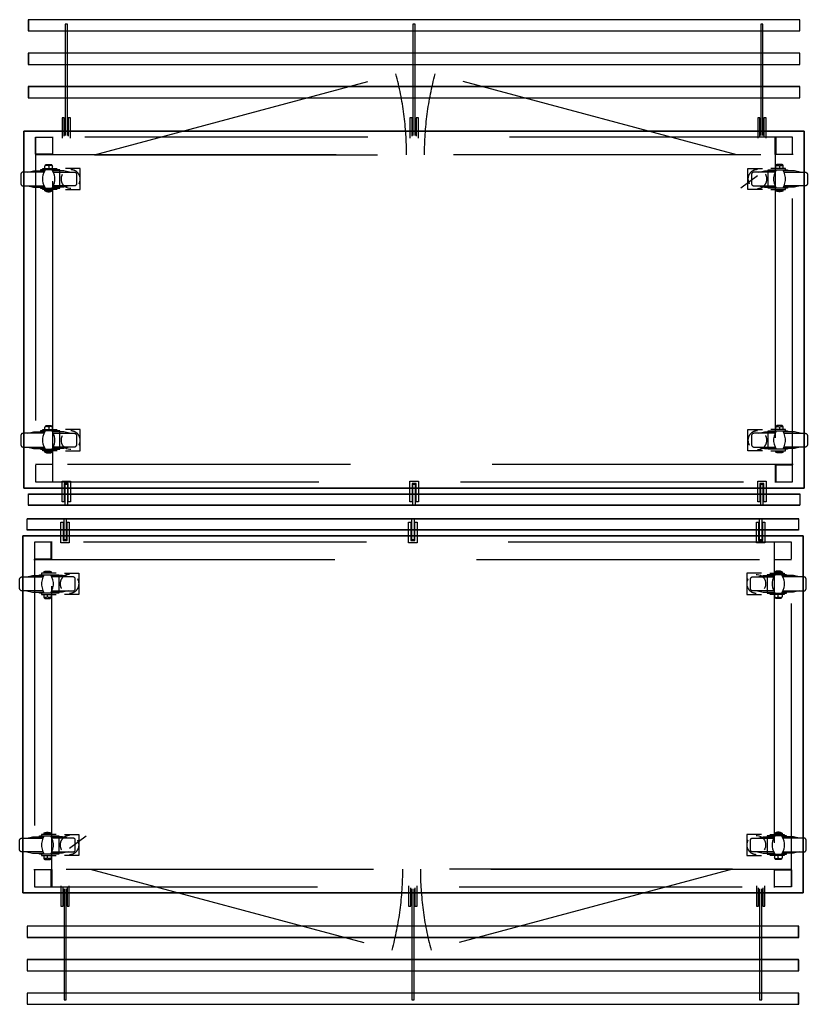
# Model space of a CAD drawing. Header units: millimetres. Extents: x -110 to 230337154, y -20 to 1103899040.
# Tile 50 of 58: x 115191295 to 115193062, y 551936445 to 551938652. Entities that reach past the tile are written whole.
import ezdxf

# ---------------------------------------------------------------- set-up
doc = ezdxf.new("R2010")
doc.units = ezdxf.units.MM
doc.header["$LTSCALE"] = 50
doc.linetypes.add('DASHED', pattern=[19.05, 12.7, -6.35])
doc.layers.get('0').update_dxf_attribs({"lineweight": 5})
doc.layers.add('2D APPARATUUR', color=7, linetype='Continuous')
doc.layers.add('2D APPARATUUR ONDERBOUW', color=40, linetype='DASHED')

# ---------------------------------------------------------------- blocks, each defined once
blk = doc.blocks.new('*U68')
at = {"layer": '2D APPARATUUR ONDERBOUW'}
for q in [(676.1, 181.2), (700, 0)]:
    blk.add_line((0, 0), q, dxfattribs=at)
blk.add_arc((0.6, 0), 699.4, 0, 15.01, dxfattribs=at)
blk = doc.blocks.new('Uitgiftemeubel enkel')
at = {"layer": '2D APPARATUUR'}
for p, q in [((1746.9, 1299.9), (16.8, 1299.9)), ((16.8, 1299.9), (16.8, 1274.8)), ((99.5, 1290.1), (99.5, 1040.8)), ((104.5, 1290.1), (99.5, 1290.1)), ((104.5, 1040.8), (104.5, 1290.1)), ((879.5, 1290.1), (879.5, 1040.8)), ((884.5, 1290.1), (879.5, 1290.1)), ((884.5, 1040.8), (884.5, 1290.1)), ((1659.4, 1290.1), (1659.4, 1040.8)), ((1664.5, 1290.1), (1659.4, 1290.1)), ((1664.5, 1040.8), (1664.5, 1290.1)), ((1746.9, 1274.8), (1746.9, 1299.9)), ((16.8, 1274.8), (1746.9, 1274.8)), ((1746.9, 1225.1), (16.8, 1225.1)), ((16.8, 1225.1), (16.8, 1199.9)), ((1746.9, 1199.9), (1746.9, 1225.1)), ((16.8, 1199.9), (1746.9, 1199.9)), ((1746.9, 1150.2), (16.8, 1150.2)), ((16.8, 1150.2), (16.8, 1124.8)), ((1746.9, 1124.8), (1746.9, 1150.2)), ((16.8, 1124.8), (1746.9, 1124.8)), ((97.6, 1080.2), (92.6, 1080.2)), ((92.6, 1080.2), (92.6, 1034.2)), ((97.6, 1039.2), (97.6, 1080.2)), ((106.6, 1080.2), (106.6, 1039.2)), ((111.7, 1080.2), (106.6, 1080.2)), ((111.7, 1034.2), (111.7, 1080.2)), ((877.6, 1080.2), (872.6, 1080.2)), ((872.6, 1080.2), (872.6, 1034.2)), ((877.6, 1039.2), (877.6, 1080.2)), ((886.6, 1080.2), (886.6, 1039.2)), ((891.6, 1080.2), (886.6, 1080.2)), ((891.6, 1034.2), (891.6, 1080.2)), ((1657.6, 1080.2), (1652.6, 1080.2)), ((1652.6, 1080.2), (1652.6, 1034.2)), ((1657.6, 1039.2), (1657.6, 1080.2)), ((1666.6, 1080.2), (1666.6, 1039.2)), ((1671.6, 1080.2), (1666.6, 1080.2)), ((1671.6, 1034.2), (1671.6, 1080.2)), ((6.7, 249.8), (6.7, 1050.2)), ((6.7, 1050.2), (1757, 1050.2)), ((1757, 1050.2), (1757, 249.8)), ((92.6, 219.7), (92.6, 265.7)), ((92.6, 265.7), (111.7, 265.7)), ((111.7, 265.7), (111.7, 219.7)), ((872.6, 219.7), (872.6, 265.7)), ((872.6, 265.7), (891.6, 265.7)), ((891.6, 265.7), (891.6, 219.7)), ((1652.6, 219.7), (1652.6, 265.7)), ((1652.6, 265.7), (1671.6, 265.7)), ((1671.6, 265.7), (1671.6, 219.7)), ((1757, 249.8), (6.7, 249.8)), ((106.6, 260.7), (97.6, 260.7)), ((97.6, 260.7), (97.6, 219.7)), ((99.5, 211.5), (99.5, 259.1)), ((99.5, 259.1), (104.5, 259.1)), ((104.5, 259.1), (104.5, 211.5)), ((106.6, 219.7), (106.6, 260.7)), ((886.6, 260.7), (877.6, 260.7)), ((877.6, 260.7), (877.6, 219.7)), ((879.5, 211.5), (879.5, 259.1)), ((879.5, 259.1), (884.5, 259.1)), ((884.5, 259.1), (884.5, 211.5)), ((886.6, 219.7), (886.6, 260.7)), ((1666.6, 260.7), (1657.6, 260.7)), ((1657.6, 260.7), (1657.6, 219.7)), ((1659.4, 211.5), (1659.4, 259.1)), ((1659.4, 259.1), (1664.5, 259.1)), ((1664.5, 259.1), (1664.5, 211.5)), ((1666.6, 219.7), (1666.6, 260.7)), ((16.8, 236.9), (1746.9, 236.9)), ((1746.9, 211.5), (16.8, 211.5)), ((97.6, 219.7), (92.6, 219.7)), ((111.7, 219.7), (106.6, 219.7)), ((877.6, 219.7), (872.6, 219.7)), ((891.6, 219.7), (886.6, 219.7)), ((1657.6, 219.7), (1652.6, 219.7)), ((1671.6, 219.7), (1666.6, 219.7))]:
    blk.add_line(p, q, dxfattribs=at)
for points in [[(17.2, 1299.6), (17.2, 1274.7), (1747, 1274.7), (1747, 1299.6)], [(17.2, 1224.7), (17.2, 1199.8), (1747, 1199.8), (1747, 1224.7)], [(17.2, 1124.7), (1747, 1124.7), (1747, 1149.8), (17.2, 1149.8)], [(17.2, 237), (1747, 237), (1747, 211.8), (17.2, 211.8)]]:
    blk.add_lwpolyline(points, close=True, dxfattribs=at)
at = {"layer": '2D APPARATUUR', "color": 7, "lineweight": 25}
blk.add_lwpolyline([(7.1, 1050.2), (7.1, 250.1), (1757.1, 250.1), (1757.1, 1050.2)], close=True, dxfattribs=at)
at = {"layer": '2D APPARATUUR ONDERBOUW'}
for p, q in [((72, 997.8), (72, 1037.8)), ((1692, 997.8), (1692, 1037.8)), ((33.3, 998.9), (33.3, 1036.4)), ((33.3, 1036.4), (70.9, 1036.4)), ((70.9, 1036.4), (70.9, 998.9)), ((1693.3, 1036.4), (1693.3, 998.9)), ((1730.9, 1036.4), (1693.3, 1036.4)), ((1730.9, 998.9), (1730.9, 1036.4)), ((32, 997.8), (72, 997.8)), ((70.9, 998.9), (33.3, 998.9)), ((1731.9, 997.8), (1692, 997.8)), ((1693.3, 998.9), (1730.9, 998.9)), ((54, 971.6), (54.8, 973.2)), ((54.8, 972.4), (54, 971.6)), ((54, 966.6), (54, 971.6)), ((54.8, 973.2), (55.6, 974.5)), ((55.8, 972.9), (54.8, 972.4)), ((55.6, 974.5), (56.6, 975.6)), ((56.6, 973.5), (55.8, 972.9)), ((56.6, 975.6), (68.5, 975.6)), ((57.7, 973.5), (56.6, 973.5)), ((59, 973.5), (57.7, 973.5)), ((60.1, 973.5), (59, 973.5)), ((60.9, 972.9), (60.1, 973.5)), ((61.9, 972.4), (60.9, 972.9)), ((62.7, 971.6), (61.9, 972.4)), ((63.2, 972.4), (62.7, 971.6)), ((62.7, 971.6), (62.7, 966.6)), ((64.3, 972.9), (63.2, 972.4)), ((65.4, 973.5), (64.3, 972.9)), ((66.4, 973.5), (65.4, 973.5)), ((67.5, 973.5), (66.4, 973.5)), ((68.5, 973.5), (67.5, 973.5)), ((68.5, 975.6), (69.6, 974.5)), ((69.3, 972.9), (68.5, 973.5)), ((70.4, 972.4), (69.3, 972.9)), ((69.6, 974.5), (70.4, 973.2)), ((70.4, 973.2), (71.2, 971.6)), ((71.2, 971.6), (70.4, 972.4)), ((71.2, 966.6), (71.2, 971.6)), ((1693.6, 973.2), (1693, 971.6)), ((1693, 971.6), (1693.8, 972.4)), ((1693, 966.6), (1693, 971.6)), ((1694.4, 974.5), (1693.6, 973.2)), ((1693.8, 972.4), (1694.6, 972.9)), ((1695.4, 975.6), (1694.4, 974.5)), ((1694.6, 972.9), (1695.7, 973.5)), ((1707.6, 975.6), (1695.4, 975.6)), ((1695.7, 973.5), (1696.7, 973.5)), ((1696.7, 973.5), (1697.8, 973.5)), ((1697.8, 973.5), (1698.9, 973.5)), ((1698.9, 973.5), (1699.9, 972.9)), ((1699.9, 972.9), (1700.7, 972.4)), ((1700.7, 972.4), (1701.5, 971.6)), ((1701.5, 971.6), (1702.3, 972.4)), ((1701.5, 971.6), (1701.5, 966.6)), ((1702.3, 972.4), (1703.1, 972.9)), ((1703.1, 972.9), (1704.2, 973.5)), ((1704.2, 973.5), (1705.2, 973.5)), ((1705.2, 973.5), (1706.3, 973.5)), ((1706.3, 973.5), (1707.3, 973.5)), ((1707.3, 973.5), (1708.4, 972.9)), ((1708.7, 974.5), (1707.6, 975.6)), ((1708.4, 972.9), (1709.2, 972.4)), ((1709.4, 973.2), (1708.7, 974.5)), ((1709.2, 972.4), (1710, 971.6)), ((1710, 971.6), (1709.4, 973.2)), ((1710, 966.6), (1710, 971.6)), ((0.3, 954.2), (0, 953.4)), ((0, 953.4), (0, 932.5)), ((0.5, 955), (0.3, 954.2)), ((0.8, 955.7), (0.5, 955)), ((1.3, 956.5), (0.8, 955.7)), ((1.9, 957.1), (1.3, 956.5)), ((2.6, 957.6), (1.9, 957.1)), ((3.4, 958.1), (2.6, 957.6)), ((4.2, 958.4), (3.4, 958.1)), ((5, 958.4), (4.2, 958.4)), ((52.7, 958.4), (5, 958.4)), ((15.9, 958.4), (28.8, 961.3)), ((28.8, 961.3), (54.2, 961.3)), ((87.8, 963.4), (44.2, 963.4)), ((44.2, 963.4), (44.2, 961.3)), ((49.2, 964.2), (49.2, 966.6)), ((49.2, 966.6), (81.8, 966.6)), ((49.5, 946), (50.5, 952)), ((50.5, 952), (52.4, 957.9)), ((52.4, 957.9), (55.3, 963.4)), ((69.8, 963.4), (72.8, 957.9)), ((96.3, 961.3), (71.2, 961.3)), ((72.5, 958.4), (120.1, 958.4)), ((72.8, 957.9), (74.9, 952)), ((74.9, 952), (75.7, 946)), ((87.8, 922.4), (87.8, 963.4)), ((91.5, 947.8), (92.9, 951.5)), ((92.9, 951.5), (93.9, 953.4)), ((109.3, 958.4), (96.3, 961.3)), ((133.3, 966.6), (100.5, 966.6)), ((120.1, 958.4), (120.9, 958.4)), ((120.9, 958.4), (121.7, 958.1)), ((121.7, 958.1), (122.5, 957.6)), ((122.5, 957.6), (123.3, 957.1)), ((123.3, 957.1), (123.8, 956.5)), ((123.8, 956.5), (124.4, 955.7)), ((124.4, 955.7), (124.9, 955)), ((124.9, 955), (125.1, 954.2)), ((125.1, 954.2), (125.1, 953.4)), ((125.1, 953.4), (125.1, 932.5)), ((133.3, 919.2), (133.3, 966.6)), ((1652, 950.2), (1614.5, 922.7)), ((1630.9, 919.2), (1630.9, 966.6)), ((1630.9, 966.6), (1663.7, 966.6)), ((1639.3, 955), (1639.1, 954.2)), ((1639.1, 954.2), (1639.1, 953.4)), ((1639.1, 953.4), (1639.1, 932.5)), ((1639.6, 955.7), (1639.3, 955)), ((1640.1, 956.5), (1639.6, 955.7)), ((1640.9, 957.1), (1640.1, 956.5)), ((1641.5, 957.6), (1640.9, 957.1)), ((1642.2, 958.1), (1641.5, 957.6)), ((1643, 958.4), (1642.2, 958.1)), ((1644.1, 958.4), (1643, 958.4)), ((1691.5, 958.4), (1644.1, 958.4)), ((1654.9, 958.4), (1667.9, 961.3)), ((1667.9, 961.3), (1693, 961.3)), ((1676.1, 922.4), (1676.1, 963.4)), ((1676.1, 963.4), (1719.8, 963.4)), ((1715, 966.6), (1682.2, 966.6)), ((1689.3, 952), (1688.3, 946)), ((1691.5, 957.9), (1689.3, 952)), ((1694.4, 963.4), (1691.5, 957.9)), ((1711.8, 957.9), (1708.9, 963.4)), ((1735.1, 961.3), (1710, 961.3)), ((1711.6, 958.4), (1758.9, 958.4)), ((1713.7, 952), (1711.8, 957.9)), ((1714.7, 946), (1713.7, 952)), ((1715, 964.2), (1715, 966.6)), ((1719.8, 963.4), (1719.8, 961.3)), ((1748.1, 958.4), (1735.1, 961.3)), ((1758.9, 958.4), (1760, 958.4)), ((1760, 958.4), (1760.8, 958.1)), ((1760.8, 958.1), (1761.6, 957.6)), ((1761.6, 957.6), (1762.4, 957.1)), ((1762.4, 957.1), (1762.9, 956.5)), ((1762.9, 956.5), (1763.4, 955.7)), ((1763.4, 955.7), (1763.7, 955)), ((1763.7, 955), (1764, 954.2)), ((1764, 954.2), (1764, 953.4)), ((1764, 953.4), (1764, 932.5)), ((0, 932.5), (0.3, 931.4)), ((0.3, 931.4), (0.5, 930.6)), ((0.5, 930.6), (0.8, 929.8)), ((0.8, 929.8), (1.3, 929.3)), ((1.3, 929.3), (1.9, 928.5)), ((1.9, 928.5), (2.6, 928)), ((2.6, 928), (3.4, 927.7)), ((3.4, 927.7), (4.2, 927.4)), ((4.2, 927.4), (5, 927.4)), ((5, 927.4), (52.7, 927.4)), ((15.9, 927.4), (28.8, 924.3)), ((49.5, 939.9), (49.5, 946)), ((50.5, 933.8), (49.5, 939.9)), ((52.4, 927.7), (50.5, 933.8)), ((55.3, 922.4), (52.4, 927.7)), ((72.8, 927.7), (69.8, 922.4)), ((120.1, 927.4), (72.5, 927.4)), ((74.9, 933.8), (72.8, 927.7)), ((75.7, 939.9), (74.9, 933.8)), ((75.7, 946), (75.7, 939.9)), ((91, 943.8), (91.5, 947.8)), ((91, 939.6), (91, 943.8)), ((92.1, 935.9), (91, 939.6)), ((93.7, 932.2), (92.1, 935.9)), ((96, 928.8), (93.7, 932.2)), ((99, 926.1), (96, 928.8)), ((109.3, 927.4), (96.3, 924.3)), ((120.9, 927.4), (120.1, 927.4)), ((121.7, 927.7), (120.9, 927.4)), ((122.5, 928), (121.7, 927.7)), ((123.3, 928.5), (122.5, 928)), ((123.8, 929.3), (123.3, 928.5)), ((124.4, 929.8), (123.8, 929.3)), ((124.9, 930.6), (124.4, 929.8)), ((125.1, 931.4), (124.9, 930.6)), ((125.1, 932.5), (125.1, 931.4)), ((1639.1, 932.5), (1639.1, 931.4)), ((1639.1, 931.4), (1639.3, 930.6)), ((1639.3, 930.6), (1639.6, 929.8)), ((1639.6, 929.8), (1640.1, 929.3)), ((1640.1, 929.3), (1640.9, 928.5)), ((1640.9, 928.5), (1641.5, 928)), ((1641.5, 928), (1642.2, 927.7)), ((1642.2, 927.7), (1643, 927.4)), ((1643, 927.4), (1644.1, 927.4)), ((1644.1, 927.4), (1691.5, 927.4)), ((1654.9, 927.4), (1667.9, 924.3)), ((1688.3, 946), (1688.3, 939.9)), ((1688.3, 939.9), (1689.3, 933.8)), ((1689.3, 933.8), (1691.5, 927.7)), ((1691.5, 927.7), (1694.4, 922.4)), ((1708.9, 922.4), (1711.8, 927.7)), ((1758.9, 927.4), (1711.6, 927.4)), ((1711.8, 927.7), (1713.7, 933.8)), ((1713.7, 933.8), (1714.7, 939.9)), ((1714.7, 939.9), (1714.7, 946)), ((1748.1, 927.4), (1735.1, 924.3)), ((1760, 927.4), (1758.9, 927.4)), ((1760.8, 927.7), (1760, 927.4)), ((1761.6, 928), (1760.8, 927.7)), ((1762.4, 928.5), (1761.6, 928)), ((1762.9, 929.3), (1762.4, 928.5)), ((1763.4, 929.8), (1762.9, 929.3)), ((1763.7, 930.6), (1763.4, 929.8)), ((1764, 931.4), (1763.7, 930.6)), ((1764, 932.5), (1764, 931.4)), ((28.8, 924.3), (54.2, 924.3)), ((44.2, 924.3), (44.2, 922.4)), ((44.2, 922.4), (87.8, 922.4)), ((49.2, 919.2), (49.2, 921.6)), ((81.8, 919.2), (49.2, 919.2)), ((54, 916.1), (54, 919.2)), ((54, 916.1), (57.4, 914.7)), ((71.2, 916.1), (54, 916.1)), ((57.4, 914.7), (60.9, 914.2)), ((60.9, 914.2), (64.3, 914.2)), ((64.3, 914.2), (67.7, 914.7)), ((67.7, 914.7), (71.2, 916.1)), ((96.3, 924.3), (71.2, 924.3)), ((71.2, 916.1), (71.2, 919.2)), ((102.4, 924), (99, 926.1)), ((100.5, 919.2), (133.3, 919.2)), ((106.1, 922.4), (102.4, 924)), ((110.1, 921.6), (106.1, 922.4)), ((111.9, 921.6), (110.1, 921.6)), ((1663.7, 919.2), (1630.9, 919.2)), ((1667.9, 924.3), (1693, 924.3)), ((1719.8, 922.4), (1676.1, 922.4)), ((1682.2, 919.2), (1715, 919.2)), ((1693, 916.1), (1693, 919.2)), ((1696.2, 914.7), (1693, 916.1)), ((1693, 916.1), (1710, 916.1)), ((1699.7, 914.2), (1696.2, 914.7)), ((1703.4, 914.2), (1699.7, 914.2)), ((1706.8, 914.7), (1703.4, 914.2)), ((1710, 916.1), (1706.8, 914.7)), ((1735.1, 924.3), (1710, 924.3)), ((1710, 916.1), (1710, 919.2)), ((1715, 919.2), (1715, 921.6)), ((1719.8, 924.3), (1719.8, 922.4)), ((15.9, 373.1), (28.8, 376.1)), ((28.8, 376.1), (54.2, 376.1)), ((87.8, 378.2), (44.2, 378.2)), ((44.2, 378.2), (44.2, 376.1)), ((49.2, 378.7), (49.2, 381.3)), ((49.2, 381.3), (81.8, 381.3)), ((52.4, 372.6), (55.3, 378.2)), ((54, 386.4), (54.8, 387.7)), ((54.8, 387.2), (54, 386.4)), ((54, 381.3), (54, 386.4)), ((54.8, 387.7), (55.6, 389)), ((55.8, 387.7), (54.8, 387.2)), ((55.6, 389), (56.6, 390.3)), ((56.6, 388), (55.8, 387.7)), ((56.6, 390.3), (68.5, 390.3)), ((57.7, 388.2), (56.6, 388)), ((59, 388.2), (57.7, 388.2)), ((60.1, 388), (59, 388.2)), ((60.9, 387.7), (60.1, 388)), ((61.9, 387.2), (60.9, 387.7)), ((62.7, 386.4), (61.9, 387.2)), ((63.2, 387.2), (62.7, 386.4)), ((62.7, 386.4), (62.7, 381.3)), ((64.3, 387.7), (63.2, 387.2)), ((65.4, 388), (64.3, 387.7)), ((66.4, 388.2), (65.4, 388)), ((67.5, 388.2), (66.4, 388.2)), ((68.5, 388), (67.5, 388.2)), ((68.5, 390.3), (69.6, 389)), ((69.3, 387.7), (68.5, 388)), ((70.4, 387.2), (69.3, 387.7)), ((69.6, 389), (70.4, 387.7)), ((69.8, 378.2), (72.8, 372.6)), ((70.4, 387.7), (71.2, 386.4)), ((71.2, 386.4), (70.4, 387.2)), ((71.2, 381.3), (71.2, 386.4)), ((96.3, 376.1), (71.2, 376.1)), ((87.8, 337.2), (87.8, 378.2)), ((109.3, 373.1), (96.3, 376.1)), ((133.3, 381.3), (100.5, 381.3)), ((133.3, 333.7), (133.3, 381.3)), ((1630.9, 333.7), (1630.9, 381.3)), ((1630.9, 381.3), (1663.7, 381.3)), ((1654.9, 373.1), (1667.9, 376.1)), ((1667.9, 376.1), (1693, 376.1)), ((1676.1, 337.2), (1676.1, 378.2)), ((1676.1, 378.2), (1719.8, 378.2)), ((1715, 381.3), (1682.2, 381.3)), ((1694.4, 378.2), (1691.5, 372.6)), ((1693.6, 387.7), (1693, 386.4)), ((1693, 386.4), (1693.8, 387.2)), ((1693, 381.3), (1693, 386.4)), ((1694.4, 389), (1693.6, 387.7)), ((1693.8, 387.2), (1694.6, 387.7)), ((1695.4, 390.3), (1694.4, 389)), ((1694.6, 387.7), (1695.7, 388)), ((1707.6, 390.3), (1695.4, 390.3)), ((1695.7, 388), (1696.7, 388.2)), ((1696.7, 388.2), (1697.8, 388.2)), ((1697.8, 388.2), (1698.9, 388)), ((1698.9, 388), (1699.9, 387.7)), ((1699.9, 387.7), (1700.7, 387.2)), ((1700.7, 387.2), (1701.5, 386.4)), ((1701.5, 386.4), (1702.3, 387.2)), ((1701.5, 386.4), (1701.5, 381.3)), ((1702.3, 387.2), (1703.1, 387.7)), ((1703.1, 387.7), (1704.2, 388)), ((1704.2, 388), (1705.2, 388.2)), ((1705.2, 388.2), (1706.3, 388.2)), ((1706.3, 388.2), (1707.3, 388)), ((1707.3, 388), (1708.4, 387.7)), ((1708.7, 389), (1707.6, 390.3)), ((1708.4, 387.7), (1709.2, 387.2)), ((1709.4, 387.7), (1708.7, 389)), ((1711.8, 372.6), (1708.9, 378.2)), ((1709.2, 387.2), (1710, 386.4)), ((1710, 386.4), (1709.4, 387.7)), ((1710, 381.3), (1710, 386.4)), ((1735.1, 376.1), (1710, 376.1)), ((1715, 378.7), (1715, 381.3)), ((1719.8, 378.2), (1719.8, 376.1)), ((1748.1, 373.1), (1735.1, 376.1)), ((0.3, 368.9), (0, 368.1)), ((0, 368.1), (0, 347)), ((0.5, 369.7), (0.3, 368.9)), ((0.8, 370.5), (0.5, 369.7)), ((1.3, 371.3), (0.8, 370.5)), ((1.9, 371.8), (1.3, 371.3)), ((2.6, 372.4), (1.9, 371.8)), ((3.4, 372.9), (2.6, 372.4)), ((4.2, 372.9), (3.4, 372.9)), ((5, 373.1), (4.2, 372.9)), ((52.7, 373.1), (5, 373.1)), ((49.5, 360.7), (50.5, 366.8)), ((49.5, 354.4), (49.5, 360.7)), ((50.5, 348.3), (49.5, 354.4)), ((50.5, 366.8), (52.4, 372.6)), ((72.5, 373.1), (120.1, 373.1)), ((72.8, 372.6), (74.9, 366.8)), ((74.9, 366.8), (75.7, 360.7)), ((75.7, 354.4), (74.9, 348.3)), ((75.7, 360.7), (75.7, 354.4)), ((91, 358.3), (91.5, 362.3)), ((91, 354.4), (91, 358.3)), ((92.1, 350.4), (91, 354.4)), ((91.5, 362.3), (92.9, 366.3)), ((92.9, 366.3), (93.9, 368.1)), ((120.1, 373.1), (120.9, 372.9)), ((120.9, 372.9), (121.7, 372.9)), ((121.7, 372.9), (122.5, 372.4)), ((122.5, 372.4), (123.3, 371.8)), ((123.3, 371.8), (123.8, 371.3)), ((123.8, 371.3), (124.4, 370.5)), ((124.4, 370.5), (124.9, 369.7)), ((124.9, 369.7), (125.1, 368.9)), ((125.1, 368.9), (125.1, 368.1)), ((125.1, 368.1), (125.1, 347)), ((1639.3, 369.7), (1639.1, 368.9)), ((1639.1, 368.9), (1639.1, 368.1)), ((1639.1, 368.1), (1639.1, 347)), ((1639.6, 370.5), (1639.3, 369.7)), ((1640.1, 371.3), (1639.6, 370.5)), ((1640.9, 371.8), (1640.1, 371.3)), ((1641.5, 372.4), (1640.9, 371.8)), ((1642.2, 372.9), (1641.5, 372.4)), ((1643, 372.9), (1642.2, 372.9)), ((1644.1, 373.1), (1643, 372.9)), ((1691.5, 373.1), (1644.1, 373.1)), ((1689.3, 366.8), (1688.3, 360.7)), ((1688.3, 360.7), (1688.3, 354.4)), ((1688.3, 354.4), (1689.3, 348.3)), ((1691.5, 372.6), (1689.3, 366.8)), ((1711.6, 373.1), (1758.9, 373.1)), ((1713.7, 366.8), (1711.8, 372.6)), ((1714.7, 360.7), (1713.7, 366.8)), ((1713.7, 348.3), (1714.7, 354.4)), ((1714.7, 354.4), (1714.7, 360.7)), ((1758.9, 373.1), (1760, 372.9)), ((1760, 372.9), (1760.8, 372.9)), ((1760.8, 372.9), (1761.6, 372.4)), ((1761.6, 372.4), (1762.4, 371.8)), ((1762.4, 371.8), (1762.9, 371.3)), ((1762.9, 371.3), (1763.4, 370.5)), ((1763.4, 370.5), (1763.7, 369.7)), ((1763.7, 369.7), (1764, 368.9)), ((1764, 368.9), (1764, 368.1)), ((1764, 368.1), (1764, 347)), ((0, 347), (0.3, 346.2)), ((0.3, 346.2), (0.5, 345.4)), ((0.5, 345.4), (0.8, 344.6)), ((0.8, 344.6), (1.3, 343.8)), ((1.3, 343.8), (1.9, 343.2)), ((1.9, 343.2), (2.6, 342.7)), ((2.6, 342.7), (3.4, 342.5)), ((3.4, 342.5), (4.2, 342.2)), ((4.2, 342.2), (5, 341.9)), ((5, 341.9), (52.7, 341.9)), ((15.9, 341.9), (28.8, 339)), ((28.8, 339), (54.2, 339)), ((44.2, 339), (44.2, 337.2)), ((44.2, 337.2), (87.8, 337.2)), ((49.2, 333.7), (49.2, 336.4)), ((81.8, 333.7), (49.2, 333.7)), ((52.4, 342.5), (50.5, 348.3)), ((55.3, 337.2), (52.4, 342.5)), ((54, 330.8), (54, 333.7)), ((72.8, 342.5), (69.8, 337.2)), ((96.3, 339), (71.2, 339)), ((71.2, 330.8), (71.2, 333.7)), ((120.1, 341.9), (72.5, 341.9)), ((74.9, 348.3), (72.8, 342.5)), ((93.7, 346.7), (92.1, 350.4)), ((96, 343.5), (93.7, 346.7)), ((99, 340.9), (96, 343.5)), ((109.3, 341.9), (96.3, 339)), ((102.4, 338.5), (99, 340.9)), ((100.5, 333.7), (133.3, 333.7)), ((106.1, 337.2), (102.4, 338.5)), ((110.1, 336.4), (106.1, 337.2)), ((111.9, 336.4), (110.1, 336.4)), ((120.9, 342.2), (120.1, 341.9)), ((121.7, 342.5), (120.9, 342.2)), ((122.5, 342.7), (121.7, 342.5)), ((123.3, 343.2), (122.5, 342.7)), ((123.8, 343.8), (123.3, 343.2)), ((124.4, 344.6), (123.8, 343.8)), ((124.9, 345.4), (124.4, 344.6)), ((125.1, 346.2), (124.9, 345.4)), ((125.1, 347), (125.1, 346.2)), ((1663.7, 333.7), (1630.9, 333.7)), ((1639.1, 347), (1639.1, 346.2)), ((1639.1, 346.2), (1639.3, 345.4)), ((1639.3, 345.4), (1639.6, 344.6)), ((1639.6, 344.6), (1640.1, 343.8)), ((1640.1, 343.8), (1640.9, 343.2)), ((1640.9, 343.2), (1641.5, 342.7)), ((1641.5, 342.7), (1642.2, 342.5)), ((1642.2, 342.5), (1643, 342.2)), ((1643, 342.2), (1644.1, 341.9)), ((1644.1, 341.9), (1691.5, 341.9)), ((1654.9, 341.9), (1667.9, 339)), ((1667.9, 339), (1693, 339)), ((1719.8, 337.2), (1676.1, 337.2)), ((1682.2, 333.7), (1715, 333.7)), ((1689.3, 348.3), (1691.5, 342.5)), ((1691.5, 342.5), (1694.4, 337.2)), ((1693, 330.8), (1693, 333.7)), ((1708.9, 337.2), (1711.8, 342.5)), ((1735.1, 339), (1710, 339)), ((1710, 330.8), (1710, 333.7)), ((1758.9, 341.9), (1711.6, 341.9)), ((1711.8, 342.5), (1713.7, 348.3)), ((1715, 333.7), (1715, 336.4)), ((1719.8, 339), (1719.8, 337.2)), ((1748.1, 341.9), (1735.1, 339)), ((1760, 342.2), (1758.9, 341.9)), ((1760.8, 342.5), (1760, 342.2)), ((1761.6, 342.7), (1760.8, 342.5)), ((1762.4, 343.2), (1761.6, 342.7)), ((1762.9, 343.8), (1762.4, 343.2)), ((1763.4, 344.6), (1762.9, 343.8)), ((1763.7, 345.4), (1763.4, 344.6)), ((1764, 346.2), (1763.7, 345.4)), ((1764, 347), (1764, 346.2)), ((54, 330.8), (57.4, 329.5)), ((71.2, 330.8), (54, 330.8)), ((57.4, 329.5), (60.9, 329)), ((60.9, 329), (64.3, 329)), ((64.3, 329), (67.7, 329.5)), ((67.7, 329.5), (71.2, 330.8)), ((1696.2, 329.5), (1693, 330.8)), ((1693, 330.8), (1710, 330.8)), ((1699.7, 329), (1696.2, 329.5)), ((1703.4, 329), (1699.7, 329)), ((1706.8, 329.5), (1703.4, 329)), ((1710, 330.8), (1706.8, 329.5)), ((70.9, 302.8), (33.3, 302.8)), ((33.3, 301.4), (33.3, 263.9)), ((72, 265.2), (72, 302.8)), ((1731.9, 302.8), (1692, 302.8)), ((1692, 302.8), (1692, 262.8)), ((1693.3, 301.4), (1693.3, 263.9)), ((1730.9, 301.4), (1693.3, 301.4)), ((1730.9, 263.9), (1730.9, 301.4)), ((33.3, 263.9), (70.9, 263.9)), ((1693.3, 263.9), (1730.9, 263.9))]:
    blk.add_line(p, q, dxfattribs=at)
for points in [[(33.3, 263.9), (1730.9, 263.9), (1730.9, 1036.4), (33.3, 1036.4)], [(1692, 302.8), (72, 302.8), (72, 997.8), (1692, 997.8)]]:
    blk.add_lwpolyline(points, close=True, dxfattribs=at)
for centre, radius, start, end in [((111.9, 942.6), 21.3, 330.6812, 89.1166), ((1651.9, 942.9), 21.1, 89.7396, 210.4626), ((1652, 942.8), 21.2, 270.2024, 29.9998), ((112.1, 357.2), 21.2, 330.1514, 89.6464), ((1651.8, 357.5), 21, 89.2236, 210.9786), ((1652.2, 357.4), 21, 269.577, 30.6252)]:
    blk.add_arc(centre, radius, start, end, dxfattribs=at)
blk.add_blockref('*U68', (165.2, 997.2))
at = {"xscale": -1}
blk.add_blockref('*U68', (1605.5, 997.2), dxfattribs=at)

msp = doc.modelspace()

# ---------------------------------------------------------------- block references
at = {"layer": '2D APPARATUUR ONDERBOUW'}
msp.add_blockref('Uitgiftemeubel enkel', (115191298, 551937351.8), dxfattribs=at)
at = {"layer": '2D APPARATUUR ONDERBOUW', "rotation": 180}
msp.add_blockref('Uitgiftemeubel enkel', (115193059.4, 551937745), dxfattribs=at)

doc.saveas('drawing.dxf')
